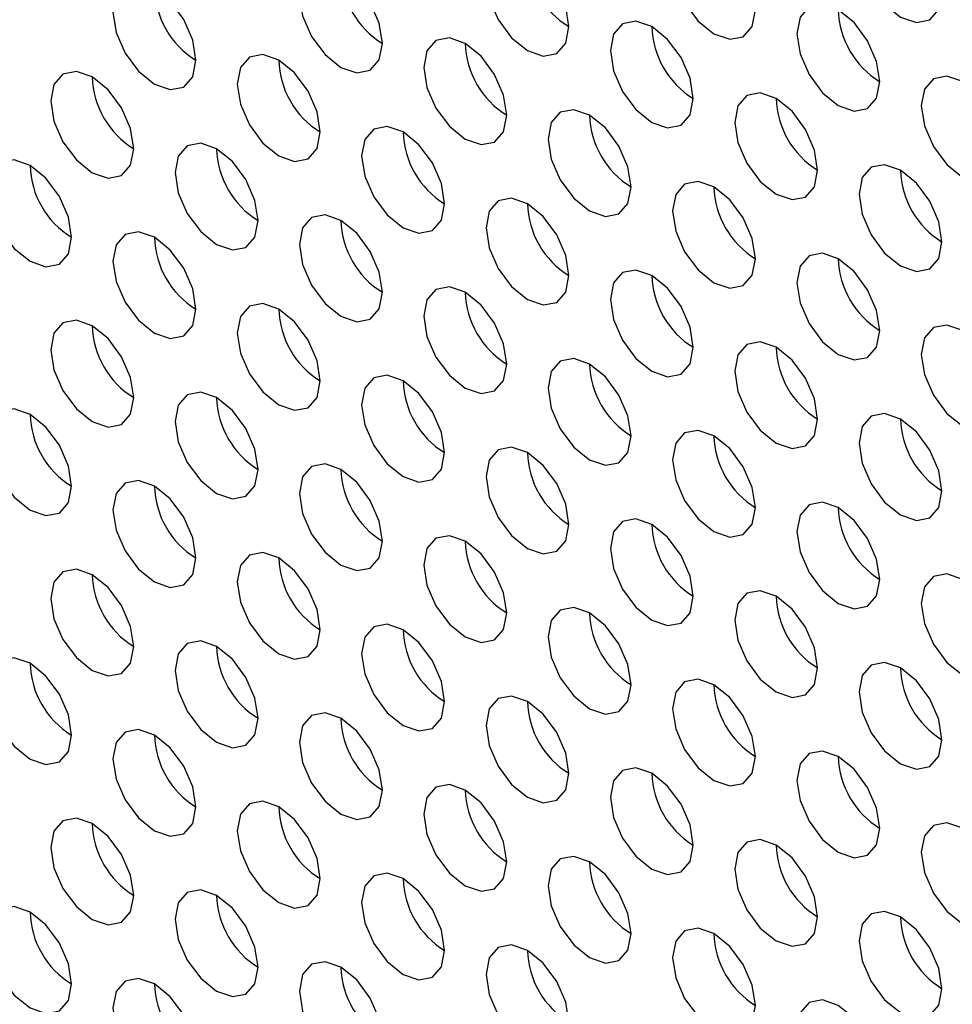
# Model space of a CAD drawing. Header units: millimetres. Extents: x 256 to 1374, y 313 to 1176.
# Tile 128 of 212: x 1080.73 to 1086.03, y 942.48 to 948.08. Entities that reach past the tile are written whole.
import ezdxf

# ---------------------------------------------------------------- set-up
doc = ezdxf.new("R2010")
doc.units = ezdxf.units.MM

msp = doc.modelspace()

# ---------------------------------------------------------------- linework, layer by layer
at = {"color": 7, "linetype": 'Continuous', "lineweight": 30, "flags": 128}
for points in [[(1085.9715, 948.2307), (1085.9536, 948.3452), (1085.9025, 948.463), (1085.826, 948.5661), (1085.7358, 948.6389), (1085.6456, 948.6703), (1085.5692, 948.6554), (1085.5181, 948.5966), (1085.5001, 948.5028), (1085.5181, 948.3883), (1085.5692, 948.2705), (1085.6456, 948.1674), (1085.7358, 948.0946), (1085.826, 948.0632), (1085.9025, 948.0781), (1085.9536, 948.1369), (1085.9715, 948.2307)], [(1084.9109, 948.1353), (1084.8929, 948.2498), (1084.8418, 948.3676), (1084.7654, 948.4708), (1084.6752, 948.5436), (1084.585, 948.5749), (1084.5085, 948.5601), (1084.4574, 948.5013), (1084.4395, 948.4074), (1084.4574, 948.2929), (1084.5085, 948.1751), (1084.585, 948.072), (1084.6752, 947.9992), (1084.7654, 947.9678), (1084.8418, 947.9827), (1084.8929, 948.0415), (1084.9109, 948.1353)], [(1083.8502, 948.04), (1083.8323, 948.1545), (1083.7812, 948.2723), (1083.7047, 948.3754), (1083.6145, 948.4482), (1083.5243, 948.4796), (1083.4478, 948.4647), (1083.3967, 948.4059), (1083.3788, 948.3121), (1083.3967, 948.1976), (1083.4478, 948.0798), (1083.5243, 947.9766), (1083.6145, 947.9038), (1083.7047, 947.8725), (1083.7812, 947.8873), (1083.8323, 947.9462), (1083.8502, 948.04)], [(1082.7895, 947.9446), (1082.7716, 948.0591), (1082.7205, 948.1769), (1082.644, 948.28), (1082.5538, 948.3528), (1082.4636, 948.3842), (1082.3872, 948.3693), (1082.3361, 948.3105), (1082.3181, 948.2167), (1082.3361, 948.1022), (1082.3872, 947.9844), (1082.4636, 947.8813), (1082.5538, 947.8085), (1082.644, 947.7771), (1082.7205, 947.792), (1082.7716, 947.8508), (1082.7895, 947.9446)], [(1081.7289, 947.8492), (1081.7109, 947.9637), (1081.6599, 948.0815), (1081.5834, 948.1847), (1081.4932, 948.2575), (1081.403, 948.2888), (1081.3265, 948.274), (1081.2754, 948.2152), (1081.2575, 948.1214), (1081.2754, 948.0068), (1081.3265, 947.889), (1081.403, 947.7859), (1081.4932, 947.7131), (1081.5834, 947.6818), (1081.6599, 947.6966), (1081.7109, 947.7554), (1081.7289, 947.8492)], [(1085.618, 947.7271), (1085.6, 947.8416), (1085.5489, 947.9594), (1085.4725, 948.0626), (1085.3823, 948.1354), (1085.2921, 948.1667), (1085.2156, 948.1519), (1085.1645, 948.093), (1085.1466, 947.9992), (1085.1645, 947.8847), (1085.2156, 947.7669), (1085.2921, 947.6638), (1085.3823, 947.591), (1085.4725, 947.5596), (1085.5489, 947.5745), (1085.6, 947.6333), (1085.618, 947.7271)], [(1084.5573, 947.6317), (1084.5394, 947.7463), (1084.4883, 947.8641), (1084.4118, 947.9672), (1084.3216, 948.04), (1084.2314, 948.0713), (1084.1549, 948.0565), (1084.1038, 947.9977), (1084.0859, 947.9039), (1084.1038, 947.7894), (1084.1549, 947.6716), (1084.2314, 947.5684), (1084.3216, 947.4956), (1084.4118, 947.4643), (1084.4883, 947.4791), (1084.5394, 947.5379), (1084.5573, 947.6317)], [(1083.4967, 947.5364), (1083.4787, 947.6509), (1083.4276, 947.7687), (1083.3511, 947.8718), (1083.2609, 947.9446), (1083.1708, 947.976), (1083.0943, 947.9611), (1083.0432, 947.9023), (1083.0252, 947.8085), (1083.0432, 947.694), (1083.0943, 947.5762), (1083.1708, 947.4731), (1083.2609, 947.4003), (1083.3511, 947.3689), (1083.4276, 947.3838), (1083.4787, 947.4426), (1083.4967, 947.5364)], [(1082.436, 947.441), (1082.4181, 947.5555), (1082.367, 947.6733), (1082.2905, 947.7765), (1082.2003, 947.8493), (1082.1101, 947.8806), (1082.0336, 947.8658), (1081.9825, 947.807), (1081.9646, 947.7132), (1081.9825, 947.5986), (1082.0336, 947.4808), (1082.1101, 947.3777), (1082.2003, 947.3049), (1082.2905, 947.2736), (1082.367, 947.2884), (1082.4181, 947.3472), (1082.436, 947.441)], [(1081.3753, 947.3457), (1081.3574, 947.4602), (1081.3063, 947.578), (1081.2298, 947.6811), (1081.1396, 947.7539), (1081.0494, 947.7853), (1080.973, 947.7704), (1080.9219, 947.7116), (1080.9039, 947.6178), (1080.9219, 947.5033), (1080.973, 947.3855), (1081.0494, 947.2823), (1081.1396, 947.2095), (1081.2298, 947.1782), (1081.3063, 947.1931), (1081.3574, 947.2519), (1081.3753, 947.3457)], [(1086.3251, 947.3189), (1086.3071, 947.4334), (1086.256, 947.5512), (1086.1796, 947.6544), (1086.0894, 947.7272), (1085.9992, 947.7585), (1085.9227, 947.7436), (1085.8716, 947.6848), (1085.8537, 947.591), (1085.8716, 947.4765), (1085.9227, 947.3587), (1085.9992, 947.2556), (1086.0894, 947.1828), (1086.1796, 947.1514), (1086.256, 947.1663), (1086.3071, 947.2251), (1086.3251, 947.3189)], [(1085.2644, 947.2235), (1085.2465, 947.3381), (1085.1954, 947.4559), (1085.1189, 947.559), (1085.0287, 947.6318), (1084.9385, 947.6631), (1084.862, 947.6483), (1084.811, 947.5895), (1084.793, 947.4957), (1084.811, 947.3812), (1084.862, 947.2634), (1084.9385, 947.1602), (1085.0287, 947.0874), (1085.1189, 947.0561), (1085.1954, 947.0709), (1085.2465, 947.1297), (1085.2644, 947.2235)], [(1084.2038, 947.1282), (1084.1858, 947.2427), (1084.1347, 947.3605), (1084.0583, 947.4636), (1083.9681, 947.5364), (1083.8779, 947.5678), (1083.8014, 947.5529), (1083.7503, 947.4941), (1083.7324, 947.4003), (1083.7503, 947.2858), (1083.8014, 947.168), (1083.8779, 947.0649), (1083.9681, 946.9921), (1084.0583, 946.9607), (1084.1347, 946.9756), (1084.1858, 947.0344), (1084.2038, 947.1282)], [(1083.1431, 947.0328), (1083.1252, 947.1473), (1083.0741, 947.2651), (1082.9976, 947.3683), (1082.9074, 947.4411), (1082.8172, 947.4724), (1082.7407, 947.4576), (1082.6896, 947.3988), (1082.6717, 947.305), (1082.6896, 947.1904), (1082.7407, 947.0726), (1082.8172, 946.9695), (1082.9074, 946.8967), (1082.9976, 946.8654), (1083.0741, 946.8802), (1083.1252, 946.939), (1083.1431, 947.0328)], [(1082.0824, 946.9375), (1082.0645, 947.052), (1082.0134, 947.1698), (1081.9369, 947.2729), (1081.8467, 947.3457), (1081.7565, 947.3771), (1081.6801, 947.3622), (1081.629, 947.3034), (1081.611, 947.2096), (1081.629, 947.0951), (1081.6801, 946.9773), (1081.7565, 946.8741), (1081.8467, 946.8013), (1081.9369, 946.77), (1082.0134, 946.7849), (1082.0645, 946.8437), (1082.0824, 946.9375)], [(1081.0218, 946.8421), (1081.0038, 946.9566), (1080.9527, 947.0744), (1080.8763, 947.1776), (1080.7861, 947.2503), (1080.6959, 947.2817), (1080.6194, 947.2668), (1080.5683, 947.208), (1080.5504, 947.1142), (1080.5683, 946.9997), (1080.6194, 946.8819), (1080.6959, 946.7788), (1080.7861, 946.706), (1080.8763, 946.6746), (1080.9527, 946.6895), (1081.0038, 946.7483), (1081.0218, 946.8421)], [(1085.9715, 946.8153), (1085.9536, 946.9299), (1085.9025, 947.0477), (1085.826, 947.1508), (1085.7358, 947.2236), (1085.6456, 947.2549), (1085.5692, 947.2401), (1085.5181, 947.1813), (1085.5001, 947.0875), (1085.5181, 946.973), (1085.5692, 946.8552), (1085.6456, 946.752), (1085.7358, 946.6792), (1085.826, 946.6479), (1085.9025, 946.6627), (1085.9536, 946.7215), (1085.9715, 946.8153)], [(1084.9109, 946.72), (1084.8929, 946.8345), (1084.8418, 946.9523), (1084.7654, 947.0554), (1084.6752, 947.1282), (1084.585, 947.1596), (1084.5085, 947.1447), (1084.4574, 947.0859), (1084.4395, 946.9921), (1084.4574, 946.8776), (1084.5085, 946.7598), (1084.585, 946.6567), (1084.6752, 946.5839), (1084.7654, 946.5525), (1084.8418, 946.5674), (1084.8929, 946.6262), (1084.9109, 946.72)], [(1083.8502, 946.6246), (1083.8323, 946.7391), (1083.7812, 946.8569), (1083.7047, 946.9601), (1083.6145, 947.0329), (1083.5243, 947.0642), (1083.4478, 947.0494), (1083.3967, 946.9906), (1083.3788, 946.8967), (1083.3967, 946.7822), (1083.4478, 946.6644), (1083.5243, 946.5613), (1083.6145, 946.4885), (1083.7047, 946.4572), (1083.7812, 946.472), (1083.8323, 946.5308), (1083.8502, 946.6246)], [(1082.7895, 946.5292), (1082.7716, 946.6438), (1082.7205, 946.7616), (1082.644, 946.8647), (1082.5538, 946.9375), (1082.4636, 946.9689), (1082.3872, 946.954), (1082.3361, 946.8952), (1082.3181, 946.8014), (1082.3361, 946.6869), (1082.3872, 946.5691), (1082.4636, 946.4659), (1082.5538, 946.3931), (1082.644, 946.3618), (1082.7205, 946.3766), (1082.7716, 946.4355), (1082.7895, 946.5292)], [(1081.7289, 946.4339), (1081.7109, 946.5484), (1081.6599, 946.6662), (1081.5834, 946.7693), (1081.4932, 946.8421), (1081.403, 946.8735), (1081.3265, 946.8586), (1081.2754, 946.7998), (1081.2575, 946.706), (1081.2754, 946.5915), (1081.3265, 946.4737), (1081.403, 946.3706), (1081.4932, 946.2978), (1081.5834, 946.2664), (1081.6599, 946.2813), (1081.7109, 946.3401), (1081.7289, 946.4339)], [(1085.618, 946.3118), (1085.6, 946.4263), (1085.5489, 946.5441), (1085.4725, 946.6472), (1085.3823, 946.72), (1085.2921, 946.7514), (1085.2156, 946.7365), (1085.1645, 946.6777), (1085.1466, 946.5839), (1085.1645, 946.4694), (1085.2156, 946.3516), (1085.2921, 946.2485), (1085.3823, 946.1757), (1085.4725, 946.1443), (1085.5489, 946.1592), (1085.6, 946.218), (1085.618, 946.3118)], [(1084.5573, 946.2164), (1084.5394, 946.3309), (1084.4883, 946.4487), (1084.4118, 946.5519), (1084.3216, 946.6247), (1084.2314, 946.656), (1084.1549, 946.6412), (1084.1038, 946.5824), (1084.0859, 946.4885), (1084.1038, 946.374), (1084.1549, 946.2562), (1084.2314, 946.1531), (1084.3216, 946.0803), (1084.4118, 946.0489), (1084.4883, 946.0638), (1084.5394, 946.1226), (1084.5573, 946.2164)], [(1083.4967, 946.121), (1083.4787, 946.2356), (1083.4276, 946.3534), (1083.3511, 946.4565), (1083.2609, 946.5293), (1083.1708, 946.5606), (1083.0943, 946.5458), (1083.0432, 946.487), (1083.0252, 946.3932), (1083.0432, 946.2787), (1083.0943, 946.1609), (1083.1708, 946.0577), (1083.2609, 945.9849), (1083.3511, 945.9536), (1083.4276, 945.9684), (1083.4787, 946.0272), (1083.4967, 946.121)], [(1082.436, 946.0257), (1082.4181, 946.1402), (1082.367, 946.258), (1082.2905, 946.3611), (1082.2003, 946.4339), (1082.1101, 946.4653), (1082.0336, 946.4504), (1081.9825, 946.3916), (1081.9646, 946.2978), (1081.9825, 946.1833), (1082.0336, 946.0655), (1082.1101, 945.9624), (1082.2003, 945.8896), (1082.2905, 945.8582), (1082.367, 945.8731), (1082.4181, 945.9319), (1082.436, 946.0257)], [(1081.3753, 945.9303), (1081.3574, 946.0448), (1081.3063, 946.1626), (1081.2298, 946.2658), (1081.1396, 946.3386), (1081.0494, 946.3699), (1080.973, 946.3551), (1080.9219, 946.2963), (1080.9039, 946.2025), (1080.9219, 946.0879), (1080.973, 945.9701), (1081.0494, 945.867), (1081.1396, 945.7942), (1081.2298, 945.7629), (1081.3063, 945.7777), (1081.3574, 945.8365), (1081.3753, 945.9303)], [(1086.3251, 945.9036), (1086.3071, 946.0181), (1086.256, 946.1359), (1086.1796, 946.239), (1086.0894, 946.3118), (1085.9992, 946.3432), (1085.9227, 946.3283), (1085.8716, 946.2695), (1085.8537, 946.1757), (1085.8716, 946.0612), (1085.9227, 945.9434), (1085.9992, 945.8402), (1086.0894, 945.7675), (1086.1796, 945.7361), (1086.256, 945.751), (1086.3071, 945.8098), (1086.3251, 945.9036)], [(1085.2644, 945.8082), (1085.2465, 945.9227), (1085.1954, 946.0405), (1085.1189, 946.1437), (1085.0287, 946.2165), (1084.9385, 946.2478), (1084.862, 946.2329), (1084.811, 946.1741), (1084.793, 946.0803), (1084.811, 945.9658), (1084.862, 945.848), (1084.9385, 945.7449), (1085.0287, 945.6721), (1085.1189, 945.6407), (1085.1954, 945.6556), (1085.2465, 945.7144), (1085.2644, 945.8082)], [(1084.2038, 945.7128), (1084.1858, 945.8274), (1084.1347, 945.9452), (1084.0583, 946.0483), (1083.9681, 946.1211), (1083.8779, 946.1524), (1083.8014, 946.1376), (1083.7503, 946.0788), (1083.7324, 945.985), (1083.7503, 945.8705), (1083.8014, 945.7527), (1083.8779, 945.6495), (1083.9681, 945.5767), (1084.0583, 945.5454), (1084.1347, 945.5602), (1084.1858, 945.619), (1084.2038, 945.7128)], [(1083.1431, 945.6175), (1083.1252, 945.732), (1083.0741, 945.8498), (1082.9976, 945.9529), (1082.9074, 946.0257), (1082.8172, 946.0571), (1082.7407, 946.0422), (1082.6896, 945.9834), (1082.6717, 945.8896), (1082.6896, 945.7751), (1082.7407, 945.6573), (1082.8172, 945.5542), (1082.9074, 945.4814), (1082.9976, 945.45), (1083.0741, 945.4649), (1083.1252, 945.5237), (1083.1431, 945.6175)], [(1082.0824, 945.5221), (1082.0645, 945.6366), (1082.0134, 945.7544), (1081.9369, 945.8576), (1081.8467, 945.9304), (1081.7565, 945.9617), (1081.6801, 945.9469), (1081.629, 945.8881), (1081.611, 945.7943), (1081.629, 945.6797), (1081.6801, 945.5619), (1081.7565, 945.4588), (1081.8467, 945.386), (1081.9369, 945.3547), (1082.0134, 945.3695), (1082.0645, 945.4283), (1082.0824, 945.5221)], [(1081.0218, 945.4268), (1081.0038, 945.5413), (1080.9527, 945.6591), (1080.8763, 945.7622), (1080.7861, 945.835), (1080.6959, 945.8664), (1080.6194, 945.8515), (1080.5683, 945.7927), (1080.5504, 945.6989), (1080.5683, 945.5844), (1080.6194, 945.4666), (1080.6959, 945.3634), (1080.7861, 945.2906), (1080.8763, 945.2593), (1080.9527, 945.2742), (1081.0038, 945.333), (1081.0218, 945.4268)], [(1085.9715, 945.4), (1085.9536, 945.5145), (1085.9025, 945.6323), (1085.826, 945.7355), (1085.7358, 945.8083), (1085.6456, 945.8396), (1085.5692, 945.8247), (1085.5181, 945.7659), (1085.5001, 945.6721), (1085.5181, 945.5576), (1085.5692, 945.4398), (1085.6456, 945.3367), (1085.7358, 945.2639), (1085.826, 945.2325), (1085.9025, 945.2474), (1085.9536, 945.3062), (1085.9715, 945.4)], [(1084.9109, 945.3046), (1084.8929, 945.4192), (1084.8418, 945.537), (1084.7654, 945.6401), (1084.6752, 945.7129), (1084.585, 945.7442), (1084.5085, 945.7294), (1084.4574, 945.6706), (1084.4395, 945.5768), (1084.4574, 945.4623), (1084.5085, 945.3445), (1084.585, 945.2413), (1084.6752, 945.1685), (1084.7654, 945.1372), (1084.8418, 945.152), (1084.8929, 945.2108), (1084.9109, 945.3046)], [(1083.8502, 945.2093), (1083.8323, 945.3238), (1083.7812, 945.4416), (1083.7047, 945.5447), (1083.6145, 945.6175), (1083.5243, 945.6489), (1083.4478, 945.634), (1083.3967, 945.5752), (1083.3788, 945.4814), (1083.3967, 945.3669), (1083.4478, 945.2491), (1083.5243, 945.146), (1083.6145, 945.0732), (1083.7047, 945.0418), (1083.7812, 945.0567), (1083.8323, 945.1155), (1083.8502, 945.2093)], [(1082.7895, 945.1139), (1082.7716, 945.2284), (1082.7205, 945.3462), (1082.644, 945.4494), (1082.5538, 945.5222), (1082.4636, 945.5535), (1082.3872, 945.5387), (1082.3361, 945.4798), (1082.3181, 945.386), (1082.3361, 945.2715), (1082.3872, 945.1537), (1082.4636, 945.0506), (1082.5538, 944.9778), (1082.644, 944.9464), (1082.7205, 944.9613), (1082.7716, 945.0201), (1082.7895, 945.1139)], [(1081.7289, 945.0186), (1081.7109, 945.1331), (1081.6599, 945.2509), (1081.5834, 945.354), (1081.4932, 945.4268), (1081.403, 945.4582), (1081.3265, 945.4433), (1081.2754, 945.3845), (1081.2575, 945.2907), (1081.2754, 945.1762), (1081.3265, 945.0584), (1081.403, 944.9552), (1081.4932, 944.8824), (1081.5834, 944.8511), (1081.6599, 944.8659), (1081.7109, 944.9248), (1081.7289, 945.0186)], [(1085.618, 944.8964), (1085.6, 945.011), (1085.5489, 945.1287), (1085.4725, 945.2319), (1085.3823, 945.3047), (1085.2921, 945.336), (1085.2156, 945.3212), (1085.1645, 945.2624), (1085.1466, 945.1686), (1085.1645, 945.0541), (1085.2156, 944.9363), (1085.2921, 944.8331), (1085.3823, 944.7603), (1085.4725, 944.729), (1085.5489, 944.7438), (1085.6, 944.8026), (1085.618, 944.8964)], [(1084.5573, 944.8011), (1084.5394, 944.9156), (1084.4883, 945.0334), (1084.4118, 945.1365), (1084.3216, 945.2093), (1084.2314, 945.2407), (1084.1549, 945.2258), (1084.1038, 945.167), (1084.0859, 945.0732), (1084.1038, 944.9587), (1084.1549, 944.8409), (1084.2314, 944.7378), (1084.3216, 944.665), (1084.4118, 944.6336), (1084.4883, 944.6485), (1084.5394, 944.7073), (1084.5573, 944.8011)], [(1083.4967, 944.7057), (1083.4787, 944.8202), (1083.4276, 944.938), (1083.3511, 945.0412), (1083.2609, 945.114), (1083.1708, 945.1453), (1083.0943, 945.1305), (1083.0432, 945.0716), (1083.0252, 944.9778), (1083.0432, 944.8633), (1083.0943, 944.7455), (1083.1708, 944.6424), (1083.2609, 944.5696), (1083.3511, 944.5382), (1083.4276, 944.5531), (1083.4787, 944.6119), (1083.4967, 944.7057)], [(1082.436, 944.6103), (1082.4181, 944.7249), (1082.367, 944.8427), (1082.2905, 944.9458), (1082.2003, 945.0186), (1082.1101, 945.0499), (1082.0336, 945.0351), (1081.9825, 944.9763), (1081.9646, 944.8825), (1081.9825, 944.768), (1082.0336, 944.6502), (1082.1101, 944.547), (1082.2003, 944.4742), (1082.2905, 944.4429), (1082.367, 944.4577), (1082.4181, 944.5165), (1082.436, 944.6103)], [(1081.3753, 944.515), (1081.3574, 944.6295), (1081.3063, 944.7473), (1081.2298, 944.8504), (1081.1396, 944.9232), (1081.0494, 944.9546), (1080.973, 944.9397), (1080.9219, 944.8809), (1080.9039, 944.7871), (1080.9219, 944.6726), (1080.973, 944.5548), (1081.0494, 944.4517), (1081.1396, 944.3789), (1081.2298, 944.3475), (1081.3063, 944.3624), (1081.3574, 944.4212), (1081.3753, 944.515)], [(1086.3251, 944.4882), (1086.3071, 944.6027), (1086.256, 944.7205), (1086.1796, 944.8237), (1086.0894, 944.8965), (1085.9992, 944.9278), (1085.9227, 944.913), (1085.8716, 944.8542), (1085.8537, 944.7604), (1085.8716, 944.6459), (1085.9227, 944.5281), (1085.9992, 944.4249), (1086.0894, 944.3521), (1086.1796, 944.3208), (1086.256, 944.3356), (1086.3071, 944.3944), (1086.3251, 944.4882)], [(1085.2644, 944.3929), (1085.2465, 944.5074), (1085.1954, 944.6252), (1085.1189, 944.7283), (1085.0287, 944.8011), (1084.9385, 944.8325), (1084.862, 944.8176), (1084.811, 944.7588), (1084.793, 944.665), (1084.811, 944.5505), (1084.862, 944.4327), (1084.9385, 944.3295), (1085.0287, 944.2568), (1085.1189, 944.2254), (1085.1954, 944.2403), (1085.2465, 944.2991), (1085.2644, 944.3929)], [(1084.2038, 944.2975), (1084.1858, 944.412), (1084.1347, 944.5298), (1084.0583, 944.633), (1083.9681, 944.7058), (1083.8779, 944.7371), (1083.8014, 944.7222), (1083.7503, 944.6634), (1083.7324, 944.5696), (1083.7503, 944.4551), (1083.8014, 944.3373), (1083.8779, 944.2342), (1083.9681, 944.1614), (1084.0583, 944.13), (1084.1347, 944.1449), (1084.1858, 944.2037), (1084.2038, 944.2975)], [(1083.1431, 944.2021), (1083.1252, 944.3167), (1083.0741, 944.4345), (1082.9976, 944.5376), (1082.9074, 944.6104), (1082.8172, 944.6417), (1082.7407, 944.6269), (1082.6896, 944.5681), (1082.6717, 944.4743), (1082.6896, 944.3598), (1082.7407, 944.242), (1082.8172, 944.1388), (1082.9074, 944.066), (1082.9976, 944.0347), (1083.0741, 944.0495), (1083.1252, 944.1083), (1083.1431, 944.2021)], [(1082.0824, 944.1068), (1082.0645, 944.2213), (1082.0134, 944.3391), (1081.9369, 944.4422), (1081.8467, 944.515), (1081.7565, 944.5464), (1081.6801, 944.5315), (1081.629, 944.4727), (1081.611, 944.3789), (1081.629, 944.2644), (1081.6801, 944.1466), (1081.7565, 944.0435), (1081.8467, 943.9707), (1081.9369, 943.9393), (1082.0134, 943.9542), (1082.0645, 944.013), (1082.0824, 944.1068)], [(1081.0218, 944.0114), (1081.0038, 944.1259), (1080.9527, 944.2437), (1080.8763, 944.3469), (1080.7861, 944.4197), (1080.6959, 944.451), (1080.6194, 944.4362), (1080.5683, 944.3774), (1080.5504, 944.2836), (1080.5683, 944.169), (1080.6194, 944.0512), (1080.6959, 943.9481), (1080.7861, 943.8753), (1080.8763, 943.844), (1080.9527, 943.8588), (1081.0038, 943.9176), (1081.0218, 944.0114)], [(1085.9715, 943.9847), (1085.9536, 944.0992), (1085.9025, 944.217), (1085.826, 944.3201), (1085.7358, 944.3929), (1085.6456, 944.4243), (1085.5692, 944.4094), (1085.5181, 944.3506), (1085.5001, 944.2568), (1085.5181, 944.1423), (1085.5692, 944.0245), (1085.6456, 943.9213), (1085.7358, 943.8486), (1085.826, 943.8172), (1085.9025, 943.8321), (1085.9536, 943.8909), (1085.9715, 943.9847)], [(1084.9109, 943.8893), (1084.8929, 944.0038), (1084.8418, 944.1216), (1084.7654, 944.2248), (1084.6752, 944.2976), (1084.585, 944.3289), (1084.5085, 944.314), (1084.4574, 944.2552), (1084.4395, 944.1614), (1084.4574, 944.0469), (1084.5085, 943.9291), (1084.585, 943.826), (1084.6752, 943.7532), (1084.7654, 943.7218), (1084.8418, 943.7367), (1084.8929, 943.7955), (1084.9109, 943.8893)], [(1083.8502, 943.7939), (1083.8323, 943.9085), (1083.7812, 944.0263), (1083.7047, 944.1294), (1083.6145, 944.2022), (1083.5243, 944.2335), (1083.4478, 944.2187), (1083.3967, 944.1599), (1083.3788, 944.0661), (1083.3967, 943.9516), (1083.4478, 943.8338), (1083.5243, 943.7306), (1083.6145, 943.6578), (1083.7047, 943.6265), (1083.7812, 943.6413), (1083.8323, 943.7001), (1083.8502, 943.7939)], [(1082.7895, 943.6986), (1082.7716, 943.8131), (1082.7205, 943.9309), (1082.644, 944.034), (1082.5538, 944.1068), (1082.4636, 944.1382), (1082.3872, 944.1233), (1082.3361, 944.0645), (1082.3181, 943.9707), (1082.3361, 943.8562), (1082.3872, 943.7384), (1082.4636, 943.6353), (1082.5538, 943.5625), (1082.644, 943.5311), (1082.7205, 943.546), (1082.7716, 943.6048), (1082.7895, 943.6986)], [(1081.7289, 943.6032), (1081.7109, 943.7177), (1081.6599, 943.8355), (1081.5834, 943.9387), (1081.4932, 944.0115), (1081.403, 944.0428), (1081.3265, 944.028), (1081.2754, 943.9692), (1081.2575, 943.8754), (1081.2754, 943.7608), (1081.3265, 943.643), (1081.403, 943.5399), (1081.4932, 943.4671), (1081.5834, 943.4357), (1081.6599, 943.4506), (1081.7109, 943.5094), (1081.7289, 943.6032)], [(1085.618, 943.4811), (1085.6, 943.5956), (1085.5489, 943.7134), (1085.4725, 943.8166), (1085.3823, 943.8893), (1085.2921, 943.9207), (1085.2156, 943.9058), (1085.1645, 943.847), (1085.1466, 943.7532), (1085.1645, 943.6387), (1085.2156, 943.5209), (1085.2921, 943.4178), (1085.3823, 943.345), (1085.4725, 943.3136), (1085.5489, 943.3285), (1085.6, 943.3873), (1085.618, 943.4811)], [(1084.5573, 943.3857), (1084.5394, 943.5002), (1084.4883, 943.618), (1084.4118, 943.7212), (1084.3216, 943.794), (1084.2314, 943.8253), (1084.1549, 943.8105), (1084.1038, 943.7517), (1084.0859, 943.6579), (1084.1038, 943.5434), (1084.1549, 943.4256), (1084.2314, 943.3224), (1084.3216, 943.2496), (1084.4118, 943.2183), (1084.4883, 943.2331), (1084.5394, 943.2919), (1084.5573, 943.3857)], [(1083.4967, 943.2904), (1083.4787, 943.4049), (1083.4276, 943.5227), (1083.3511, 943.6258), (1083.2609, 943.6986), (1083.1708, 943.73), (1083.0943, 943.7151), (1083.0432, 943.6563), (1083.0252, 943.5625), (1083.0432, 943.448), (1083.0943, 943.3302), (1083.1708, 943.227), (1083.2609, 943.1543), (1083.3511, 943.1229), (1083.4276, 943.1378), (1083.4787, 943.1966), (1083.4967, 943.2904)], [(1082.436, 943.195), (1082.4181, 943.3095), (1082.367, 943.4273), (1082.2905, 943.5305), (1082.2003, 943.6033), (1082.1101, 943.6346), (1082.0336, 943.6198), (1081.9825, 943.5609), (1081.9646, 943.4671), (1081.9825, 943.3526), (1082.0336, 943.2348), (1082.1101, 943.1317), (1082.2003, 943.0589), (1082.2905, 943.0275), (1082.367, 943.0424), (1082.4181, 943.1012), (1082.436, 943.195)], [(1081.3753, 943.0996), (1081.3574, 943.2142), (1081.3063, 943.332), (1081.2298, 943.4351), (1081.1396, 943.5079), (1081.0494, 943.5392), (1080.973, 943.5244), (1080.9219, 943.4656), (1080.9039, 943.3718), (1080.9219, 943.2573), (1080.973, 943.1395), (1081.0494, 943.0363), (1081.1396, 942.9635), (1081.2298, 942.9322), (1081.3063, 942.947), (1081.3574, 943.0058), (1081.3753, 943.0996)], [(1086.3251, 943.0729), (1086.3071, 943.1874), (1086.256, 943.3052), (1086.1796, 943.4084), (1086.0894, 943.4811), (1085.9992, 943.5125), (1085.9227, 943.4976), (1085.8716, 943.4388), (1085.8537, 943.345), (1085.8716, 943.2305), (1085.9227, 943.1127), (1085.9992, 943.0096), (1086.0894, 942.9368), (1086.1796, 942.9054), (1086.256, 942.9203), (1086.3071, 942.9791), (1086.3251, 943.0729)], [(1085.2644, 942.9775), (1085.2465, 943.092), (1085.1954, 943.2098), (1085.1189, 943.313), (1085.0287, 943.3858), (1084.9385, 943.4171), (1084.862, 943.4023), (1084.811, 943.3435), (1084.793, 943.2497), (1084.811, 943.1352), (1084.862, 943.0174), (1084.9385, 942.9142), (1085.0287, 942.8414), (1085.1189, 942.8101), (1085.1954, 942.8249), (1085.2465, 942.8837), (1085.2644, 942.9775)], [(1084.2038, 942.8822), (1084.1858, 942.9967), (1084.1347, 943.1145), (1084.0583, 943.2176), (1083.9681, 943.2904), (1083.8779, 943.3218), (1083.8014, 943.3069), (1083.7503, 943.2481), (1083.7324, 943.1543), (1083.7503, 943.0398), (1083.8014, 942.922), (1083.8779, 942.8188), (1083.9681, 942.7461), (1084.0583, 942.7147), (1084.1347, 942.7296), (1084.1858, 942.7884), (1084.2038, 942.8822)], [(1083.1431, 942.7868), (1083.1252, 942.9013), (1083.0741, 943.0191), (1082.9976, 943.1223), (1082.9074, 943.1951), (1082.8172, 943.2264), (1082.7407, 943.2116), (1082.6896, 943.1527), (1082.6717, 943.0589), (1082.6896, 942.9444), (1082.7407, 942.8266), (1082.8172, 942.7235), (1082.9074, 942.6507), (1082.9976, 942.6193), (1083.0741, 942.6342), (1083.1252, 942.693), (1083.1431, 942.7868)], [(1082.0824, 942.6914), (1082.0645, 942.806), (1082.0134, 942.9238), (1081.9369, 943.0269), (1081.8467, 943.0997), (1081.7565, 943.131), (1081.6801, 943.1162), (1081.629, 943.0574), (1081.611, 942.9636), (1081.629, 942.8491), (1081.6801, 942.7313), (1081.7565, 942.6281), (1081.8467, 942.5553), (1081.9369, 942.524), (1082.0134, 942.5388), (1082.0645, 942.5976), (1082.0824, 942.6914)], [(1081.0218, 942.5961), (1081.0038, 942.7106), (1080.9527, 942.8284), (1080.8763, 942.9315), (1080.7861, 943.0043), (1080.6959, 943.0357), (1080.6194, 943.0208), (1080.5683, 942.962), (1080.5504, 942.8682), (1080.5683, 942.7537), (1080.6194, 942.6359), (1080.6959, 942.5328), (1080.7861, 942.46), (1080.8763, 942.4286), (1080.9527, 942.4435), (1081.0038, 942.5023), (1081.0218, 942.5961)], [(1085.9715, 942.5693), (1085.9536, 942.6838), (1085.9025, 942.8016), (1085.826, 942.9048), (1085.7358, 942.9776), (1085.6456, 943.0089), (1085.5692, 942.9941), (1085.5181, 942.9353), (1085.5001, 942.8415), (1085.5181, 942.7269), (1085.5692, 942.6092), (1085.6456, 942.506), (1085.7358, 942.4332), (1085.826, 942.4019), (1085.9025, 942.4167), (1085.9536, 942.4755), (1085.9715, 942.5693)], [(1084.9109, 942.474), (1084.8929, 942.5885), (1084.8418, 942.7063), (1084.7654, 942.8094), (1084.6752, 942.8822), (1084.585, 942.9136), (1084.5085, 942.8987), (1084.4574, 942.8399), (1084.4395, 942.7461), (1084.4574, 942.6316), (1084.5085, 942.5138), (1084.585, 942.4106), (1084.6752, 942.3379), (1084.7654, 942.3065), (1084.8418, 942.3214), (1084.8929, 942.3802), (1084.9109, 942.474)], [(1083.8502, 942.3786), (1083.8323, 942.4931), (1083.7812, 942.6109), (1083.7047, 942.7141), (1083.6145, 942.7869), (1083.5243, 942.8182), (1083.4478, 942.8033), (1083.3967, 942.7445), (1083.3788, 942.6507), (1083.3967, 942.5362), (1083.4478, 942.4184), (1083.5243, 942.3153), (1083.6145, 942.2425), (1083.7047, 942.2111), (1083.7812, 942.226), (1083.8323, 942.2848), (1083.8502, 942.3786)], [(1082.7895, 942.2832), (1082.7716, 942.3978), (1082.7205, 942.5156), (1082.644, 942.6187), (1082.5538, 942.6915), (1082.4636, 942.7228), (1082.3872, 942.708), (1082.3361, 942.6492), (1082.3181, 942.5554), (1082.3361, 942.4409), (1082.3872, 942.3231), (1082.4636, 942.2199), (1082.5538, 942.1471), (1082.644, 942.1158), (1082.7205, 942.1306), (1082.7716, 942.1894), (1082.7895, 942.2832)], [(1081.7289, 942.1879), (1081.7109, 942.3024), (1081.6599, 942.4202), (1081.5834, 942.5233), (1081.4932, 942.5961), (1081.403, 942.6275), (1081.3265, 942.6126), (1081.2754, 942.5538), (1081.2575, 942.46), (1081.2754, 942.3455), (1081.3265, 942.2277), (1081.403, 942.1246), (1081.4932, 942.0518), (1081.5834, 942.0204), (1081.6599, 942.0353), (1081.7109, 942.0941), (1081.7289, 942.1879)], [(1085.618, 942.0658), (1085.6, 942.1803), (1085.5489, 942.2981), (1085.4725, 942.4012), (1085.3823, 942.474), (1085.2921, 942.5054), (1085.2156, 942.4905), (1085.1645, 942.4317), (1085.1466, 942.3379), (1085.1645, 942.2234), (1085.2156, 942.1056), (1085.2921, 942.0024), (1085.3823, 941.9296), (1085.4725, 941.8983), (1085.5489, 941.9132), (1085.6, 941.972), (1085.618, 942.0658)]]:
    msp.add_lwpolyline(points, dxfattribs=at)
at = {"color": 7, "linetype": 'Continuous', "lineweight": 30}
for centre, start, end in [((1084.11, 948.4621), 181.6017, 238.3924), ((1083.0493, 948.3667), 181.6017, 238.3924), ((1081.9887, 948.2713), 181.6017, 238.3924), ((1085.8778, 948.1492), 181.6022, 238.3919), ((1084.8171, 948.0539), 181.6022, 238.3919), ((1083.7564, 947.9585), 181.6022, 238.3919), ((1082.6958, 947.8631), 181.6022, 238.3919), ((1081.6351, 947.7678), 181.6021, 238.393), ((1085.5242, 947.6457), 181.6021, 238.393), ((1084.4635, 947.5503), 181.6021, 238.393), ((1083.4029, 947.4549), 181.6021, 238.393), ((1082.3422, 947.3596), 181.6034, 238.3917), ((1081.2816, 947.2642), 181.6034, 238.3917), ((1086.2313, 947.2374), 181.6017, 238.3924), ((1085.1706, 947.1421), 181.6017, 238.3924), ((1084.11, 947.0467), 181.6017, 238.3924), ((1083.0493, 946.9514), 181.6017, 238.3924), ((1081.9887, 946.856), 181.6017, 238.3924), ((1085.8778, 946.7339), 181.6022, 238.3919), ((1084.8171, 946.6385), 181.6022, 238.3919), ((1083.7564, 946.5432), 181.6022, 238.3919), ((1082.6958, 946.4478), 181.6022, 238.3919), ((1081.6351, 946.3524), 181.6015, 238.3936), ((1085.5242, 946.2303), 181.6021, 238.393), ((1084.4635, 946.135), 181.6021, 238.393), ((1083.4029, 946.0396), 181.6021, 238.393), ((1082.3422, 945.9442), 181.6028, 238.3923), ((1081.2816, 945.8489), 181.6025, 238.3926), ((1086.2313, 945.8221), 181.6017, 238.3924), ((1085.1706, 945.7267), 181.6017, 238.3924), ((1084.11, 945.6314), 181.6017, 238.3924), ((1083.0493, 945.536), 181.6011, 238.393), ((1081.9887, 945.4406), 181.6008, 238.3933), ((1085.8778, 945.3185), 181.6022, 238.3919), ((1084.8171, 945.2232), 181.6022, 238.3919), ((1083.7564, 945.1278), 181.6015, 238.3926), ((1082.6958, 945.0324), 181.6013, 238.3928), ((1081.6351, 944.9371), 181.6012, 238.3938), ((1085.5242, 944.815), 181.6021, 238.393), ((1084.4635, 944.7196), 181.6015, 238.3936), ((1083.4029, 944.6242), 181.6012, 238.3938), ((1082.3422, 944.5289), 181.6025, 238.3926), ((1081.2816, 944.4335), 181.6025, 238.3926), ((1086.2313, 944.4068), 181.6017, 238.3924), ((1085.1706, 944.3114), 181.6011, 238.393), ((1084.11, 944.216), 181.6008, 238.3933), ((1083.0493, 944.1207), 181.6008, 238.3933), ((1081.9887, 944.0253), 181.6008, 238.3933), ((1085.8778, 943.9032), 181.6015, 238.3926), ((1084.8171, 943.8078), 181.6013, 238.3928), ((1083.7564, 943.7125), 181.6013, 238.3928), ((1082.6958, 943.6171), 181.6013, 238.3928), ((1081.6351, 943.5217), 181.6012, 238.3938), ((1085.5242, 943.3996), 181.6012, 238.3938), ((1084.4635, 943.3043), 181.6012, 238.3938), ((1083.4029, 943.2089), 181.6012, 238.3938), ((1082.3422, 943.1136), 181.6025, 238.3926), ((1081.2816, 943.0182), 181.6025, 238.3926), ((1086.2313, 942.9914), 181.6008, 238.3933), ((1085.1706, 942.8961), 181.6008, 238.3933), ((1084.11, 942.8007), 181.6008, 238.3933), ((1083.0493, 942.7053), 181.6008, 238.3933), ((1081.9887, 942.61), 181.6008, 238.3933)]:
    msp.add_arc(centre, 0.4957, start, end, dxfattribs=at)

doc.saveas('drawing.dxf')
